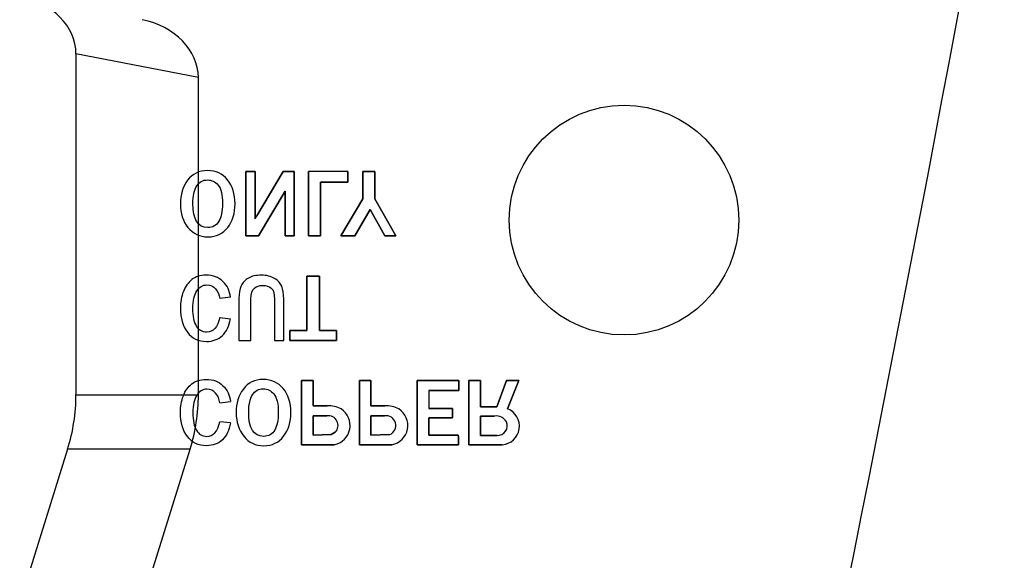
# Model space of a CAD drawing. Header units: inches. Extents: x -122 to 123, y -201 to 75.
# Tile 108 of 191: x -17.8 to -17.09, y 48.877 to 49.266. Entities that reach past the tile are written whole.
import ezdxf

# ---------------------------------------------------------------- set-up
doc = ezdxf.new("R2010")
doc.units = ezdxf.units.IN
doc.header["$MEASUREMENT"] = 0

msp = doc.modelspace()

# ---------------------------------------------------------------- linework, layer by layer
at = {"color": 7, "linetype": 'Continuous', "lineweight": 25}
for p, q in [((-17.67088, 49.22462), (-17.75909, 49.24177)), ((-17.75909, 49.24177), (-17.75909, 48.99619)), ((-17.67088, 48.99619), (-17.67088, 49.22462)), ((-17.63672, 49.15695), (-17.63001, 49.15695)), ((-17.63001, 49.15695), (-17.63672, 49.15695)), ((-17.63672, 49.11067), (-17.63672, 49.15695)), ((-17.63672, 49.15695), (-17.63672, 49.11067)), ((-17.63001, 49.15695), (-17.63001, 49.12304)), ((-17.63001, 49.12304), (-17.63001, 49.15695)), ((-17.62882, 49.12506), (-17.60987, 49.15695)), ((-17.60987, 49.15695), (-17.62882, 49.12506)), ((-17.60176, 49.15695), (-17.60987, 49.15695)), ((-17.60987, 49.15695), (-17.60176, 49.15695)), ((-17.60176, 49.11067), (-17.60176, 49.15695)), ((-17.60176, 49.15695), (-17.60176, 49.11067)), ((-17.59159, 49.11067), (-17.59159, 49.15692)), ((-17.59159, 49.15692), (-17.59159, 49.11067)), ((-17.56311, 49.14939), (-17.56311, 49.15695)), ((-17.56311, 49.15695), (-17.56311, 49.14939)), ((-17.55249, 49.15695), (-17.54364, 49.15695)), ((-17.54364, 49.15695), (-17.55249, 49.15695)), ((-17.55249, 49.13742), (-17.55249, 49.15695)), ((-17.55249, 49.15695), (-17.55249, 49.13742)), ((-17.54364, 49.15695), (-17.54364, 49.13742)), ((-17.54364, 49.13742), (-17.54364, 49.15695)), ((-17.58281, 49.14939), (-17.56311, 49.14939)), ((-17.56311, 49.14939), (-17.58281, 49.14939)), ((-17.58281, 49.14939), (-17.58281, 49.11067)), ((-17.58281, 49.11067), (-17.58281, 49.14939)), ((-17.60834, 49.14291), (-17.6275, 49.11067)), ((-17.6275, 49.11067), (-17.60834, 49.14291)), ((-17.60834, 49.11067), (-17.60834, 49.14291)), ((-17.60834, 49.14291), (-17.60834, 49.11067)), ((-17.56826, 49.11067), (-17.55249, 49.13742)), ((-17.55249, 49.13742), (-17.56826, 49.11067)), ((-17.54364, 49.13742), (-17.52865, 49.11067)), ((-17.52865, 49.11067), (-17.54364, 49.13742)), ((-17.54717, 49.12976), (-17.55815, 49.11067)), ((-17.55815, 49.11067), (-17.54717, 49.12976)), ((-17.53666, 49.11067), (-17.54717, 49.12976)), ((-17.54717, 49.12976), (-17.53666, 49.11067)), ((-17.6275, 49.11067), (-17.63672, 49.11067)), ((-17.63672, 49.11067), (-17.6275, 49.11067)), ((-17.60834, 49.11067), (-17.60176, 49.11067)), ((-17.60176, 49.11067), (-17.60834, 49.11067)), ((-17.58281, 49.11067), (-17.59159, 49.11067)), ((-17.59159, 49.11067), (-17.58281, 49.11067)), ((-17.55815, 49.11067), (-17.56826, 49.11067)), ((-17.56826, 49.11067), (-17.55815, 49.11067)), ((-17.52865, 49.11067), (-17.53666, 49.11067)), ((-17.53666, 49.11067), (-17.52865, 49.11067)), ((-17.59267, 49.08166), (-17.58372, 49.08166)), ((-17.58372, 49.08166), (-17.59267, 49.08166)), ((-17.59267, 49.04253), (-17.59267, 49.08166)), ((-17.59267, 49.08166), (-17.59267, 49.04253)), ((-17.58372, 49.08166), (-17.58372, 49.04253)), ((-17.58372, 49.04253), (-17.58372, 49.08166)), ((-17.64781, 49.06643), (-17.65554, 49.06558)), ((-17.64781, 49.06643), (-17.65554, 49.06558)), ((-17.65554, 49.05185), (-17.64781, 49.05104)), ((-17.65554, 49.05185), (-17.64781, 49.05104)), ((-17.60498, 49.04253), (-17.59267, 49.04253)), ((-17.59267, 49.04253), (-17.60498, 49.04253)), ((-17.60498, 49.03537), (-17.60498, 49.04253)), ((-17.60498, 49.04253), (-17.60498, 49.03537)), ((-17.57141, 49.04253), (-17.58372, 49.04253)), ((-17.58372, 49.04253), (-17.57141, 49.04253)), ((-17.57141, 49.04253), (-17.57141, 49.03537)), ((-17.57141, 49.03537), (-17.57141, 49.04253)), ((-17.60498, 49.03537), (-17.57141, 49.03537)), ((-17.57141, 49.03537), (-17.60498, 49.03537)), ((-17.59651, 49.00659), (-17.58816, 49.00659)), ((-17.58816, 49.00659), (-17.59651, 49.00659)), ((-17.59651, 48.96031), (-17.59651, 49.00659)), ((-17.59651, 49.00659), (-17.59651, 48.96031)), ((-17.58816, 49.00659), (-17.58816, 48.98825)), ((-17.58816, 48.98825), (-17.58816, 49.00659)), ((-17.5549, 49.00659), (-17.54656, 49.00659)), ((-17.54656, 49.00659), (-17.5549, 49.00659)), ((-17.5549, 48.96031), (-17.5549, 49.00659)), ((-17.5549, 49.00659), (-17.5549, 48.96031)), ((-17.54656, 49.00659), (-17.54656, 48.98825)), ((-17.54656, 48.98825), (-17.54656, 49.00659)), ((-17.51329, 49.00659), (-17.48322, 49.00659)), ((-17.48322, 49.00659), (-17.51329, 49.00659)), ((-17.51329, 48.96031), (-17.51329, 49.00659)), ((-17.51329, 49.00659), (-17.51329, 48.96031)), ((-17.48322, 48.99941), (-17.48322, 49.00659)), ((-17.48322, 49.00659), (-17.48322, 48.99941)), ((-17.47603, 49.00659), (-17.46769, 49.00659)), ((-17.46769, 49.00659), (-17.47603, 49.00659)), ((-17.47603, 48.96031), (-17.47603, 49.00659)), ((-17.47603, 49.00659), (-17.47603, 48.96031)), ((-17.46769, 49.00659), (-17.46769, 48.98757)), ((-17.46769, 48.98757), (-17.46769, 49.00659)), ((-17.45595, 48.98757), (-17.44877, 49.00659)), ((-17.44877, 49.00659), (-17.45595, 48.98757)), ((-17.44877, 49.00659), (-17.43995, 49.00659)), ((-17.43995, 49.00659), (-17.44877, 49.00659)), ((-17.43995, 49.00659), (-17.44805, 48.98615)), ((-17.44805, 48.98615), (-17.43995, 49.00659)), ((-17.75909, 48.99619), (-17.67088, 48.99619)), ((-17.48322, 48.99941), (-17.50494, 48.9994)), ((-17.50494, 48.9994), (-17.48322, 48.99941)), ((-17.65554, 48.99052), (-17.64781, 48.99137)), ((-17.65554, 48.99052), (-17.64781, 48.99137)), ((-17.58816, 48.98825), (-17.57803, 48.98825)), ((-17.57803, 48.98825), (-17.58816, 48.98825)), ((-17.54656, 48.98825), (-17.53643, 48.98825)), ((-17.53643, 48.98825), (-17.54656, 48.98825)), ((-17.46769, 48.98757), (-17.45595, 48.98757)), ((-17.45595, 48.98757), (-17.46769, 48.98757)), ((-17.58816, 48.98109), (-17.5783, 48.98109)), ((-17.58816, 48.96718), (-17.58816, 48.98109)), ((-17.58816, 48.98109), (-17.58816, 48.96718)), ((-17.5783, 48.98109), (-17.58816, 48.98109)), ((-17.54656, 48.98109), (-17.53669, 48.98109)), ((-17.54656, 48.96718), (-17.54656, 48.98109)), ((-17.54656, 48.98109), (-17.54656, 48.96718)), ((-17.53669, 48.98109), (-17.54656, 48.98109)), ((-17.50495, 48.98645), (-17.48773, 48.98645)), ((-17.48773, 48.98645), (-17.50495, 48.98645)), ((-17.48773, 48.98645), (-17.48773, 48.97974)), ((-17.48773, 48.97974), (-17.48773, 48.98645)), ((-17.46769, 48.98089), (-17.45758, 48.98089)), ((-17.46769, 48.96695), (-17.46769, 48.98089)), ((-17.46769, 48.98089), (-17.46769, 48.96695)), ((-17.45758, 48.98089), (-17.46769, 48.98089)), ((-17.64781, 48.97597), (-17.65554, 48.97679)), ((-17.64781, 48.97597), (-17.65554, 48.97679)), ((-17.48773, 48.97974), (-17.50495, 48.97974)), ((-17.50495, 48.97974), (-17.48773, 48.97974)), ((-17.50495, 48.97974), (-17.50495, 48.9672)), ((-17.50495, 48.9672), (-17.50495, 48.97974)), ((-17.5753, 48.96762), (-17.58816, 48.96718)), ((-17.58816, 48.96718), (-17.5753, 48.96762)), ((-17.57224, 48.96926), (-17.5753, 48.96762)), ((-17.5753, 48.96762), (-17.57224, 48.96926)), ((-17.53301, 48.96764), (-17.54656, 48.96718)), ((-17.54656, 48.96718), (-17.53301, 48.96764)), ((-17.50495, 48.9672), (-17.48379, 48.96719)), ((-17.48379, 48.96719), (-17.50495, 48.9672)), ((-17.48379, 48.96719), (-17.48352, 48.96612)), ((-17.48352, 48.96612), (-17.48379, 48.96719)), ((-17.48352, 48.96612), (-17.48352, 48.96031)), ((-17.48352, 48.96031), (-17.48352, 48.96612)), ((-17.45557, 48.967), (-17.46769, 48.96695)), ((-17.46769, 48.96695), (-17.45557, 48.967)), ((-17.57303, 48.96031), (-17.59651, 48.96031)), ((-17.59651, 48.96031), (-17.57303, 48.96031)), ((-17.53143, 48.96031), (-17.5549, 48.96031)), ((-17.5549, 48.96031), (-17.53143, 48.96031)), ((-17.48352, 48.96031), (-17.51329, 48.96031)), ((-17.51329, 48.96031), (-17.48352, 48.96031)), ((-17.452, 48.96031), (-17.47603, 48.96031)), ((-17.47603, 48.96031), (-17.452, 48.96031)), ((-17.7651, 48.95714), (-17.7931, 48.86752)), ((-17.67688, 48.95714), (-17.7651, 48.95714)), ((-17.76336, 48.6804), (-17.67688, 48.95714))]:
    msp.add_line(p, q, dxfattribs=at)
msp.add_circle((-17.3642, 49.12202), 0.08268, dxfattribs=at)
msp.add_circle((-17.3642, 49.12202), 0.08268, dxfattribs=at)
for centre, radius, start, end in [((-44.21821, 54.30796), 27.55906, 346.174886, 349.853055), ((-44.21821, 54.30796), 27.55906, 346.174886, 349.853055), ((-17.57159, 43.13952), 6.01744, 89.919248, 90.190453), ((-17.57159, 43.13952), 6.01744, 89.919248, 90.190453), ((-17.45211, 49.02001), 0.20557, 149.27075, 149.92178), ((-17.45211, 49.02001), 0.20557, 149.27075, 149.92178), ((-14.8916, 48.99034), 2.61335, 179.80131, 180.0853), ((-14.8916, 48.99034), 2.61335, 179.80131, 180.0853), ((-17.57655, 48.97156), 0.01676, 59.77798, 95.0846), ((-17.57655, 48.97156), 0.01676, 59.77798, 95.0846), ((-17.53494, 48.97156), 0.01676, 59.77798, 95.0846), ((-17.53494, 48.97156), 0.01676, 59.77798, 95.0846), ((-17.5773, 48.97414), 0.00703, 316.01725, 98.18348), ((-17.5773, 48.97414), 0.00703, 316.01725, 98.18348), ((-17.57571, 48.97415), 0.0141, 280.93906, 57.41521), ((-17.57571, 48.97415), 0.0141, 280.93906, 57.41521), ((-17.53569, 48.97414), 0.00703, 292.39471, 98.18348), ((-17.53569, 48.97414), 0.00703, 292.39471, 98.18348), ((-17.5341, 48.97415), 0.0141, 280.93906, 57.41521), ((-17.5341, 48.97415), 0.0141, 280.93906, 57.41521), ((-17.4561, 48.97292), 0.00811, 28.08554, 100.56437), ((-17.4561, 48.97292), 0.00811, 28.08554, 100.56437), ((-17.45302, 48.97368), 0.01341, 274.36655, 68.28575), ((-17.45302, 48.97368), 0.01341, 274.36655, 68.28575), ((-17.45527, 48.97392), 0.00693, 267.48422, 24.04601), ((-17.45527, 48.97392), 0.00693, 267.48422, 24.04601)]:
    msp.add_arc(centre, radius, start, end, dxfattribs=at)
for centre, major_axis, ratio, start_param, end_param in [((-17.80716, 49.24484), (-0.04747, 0.00923), 0.814108, 3.298538, 4.712385), ((-17.71894, 49.2277), (-0.04747, 0.00923), 0.814108, 3.298538, 4.712386), ((-17.95134, 48.99619), (-0.19225, 0), 0.819152, 2.890989, 3.141593), ((-17.86313, 48.99619), (-0.19225, 0), 0.819152, 2.890989, 3.141593)]:
    msp.add_ellipse(centre, major_axis=major_axis, ratio=ratio, start_param=start_param, end_param=end_param, dxfattribs=at)
for points in [[(-17.66436, 49.15766), (-17.67051, 49.15766), (-17.67529, 49.15536), (-17.67871, 49.15075)], [(-17.66436, 49.15766), (-17.67051, 49.15766), (-17.67529, 49.15536), (-17.67871, 49.15075)], [(-17.64993, 49.15107), (-17.65355, 49.15547), (-17.65837, 49.15766), (-17.66436, 49.15766)], [(-17.64993, 49.15107), (-17.65355, 49.15547), (-17.65837, 49.15766), (-17.66436, 49.15766)], [(-17.67211, 49.14663), (-17.67028, 49.14951), (-17.66768, 49.15095), (-17.66429, 49.15095)], [(-17.67211, 49.14663), (-17.67028, 49.14951), (-17.66768, 49.15095), (-17.66429, 49.15095)], [(-17.63481, 49.08033), (-17.63724, 49.07898), (-17.63898, 49.07712), (-17.64004, 49.07475)], [(-17.63481, 49.08033), (-17.63724, 49.07898), (-17.63898, 49.07712), (-17.64004, 49.07475)], [(-17.64781, 49.06643), (-17.6483, 49.07106), (-17.65009, 49.07488), (-17.65319, 49.07787)], [(-17.64781, 49.06643), (-17.6483, 49.07106), (-17.65009, 49.07488), (-17.65319, 49.07787)], [(-17.65319, 49.00281), (-17.65009, 48.99982), (-17.6483, 48.996), (-17.64781, 48.99137)], [(-17.65319, 49.00281), (-17.65009, 48.99982), (-17.6483, 48.996), (-17.64781, 48.99137)], [(-17.62414, 49.00731), (-17.63029, 49.00731), (-17.63508, 49.005), (-17.6385, 49.00039)], [(-17.62414, 49.00731), (-17.63029, 49.00731), (-17.63508, 49.005), (-17.6385, 49.00039)], [(-17.60972, 49.00071), (-17.61334, 49.00511), (-17.61815, 49.00731), (-17.62414, 49.00731)], [(-17.60972, 49.00071), (-17.61334, 49.00511), (-17.61815, 49.00731), (-17.62414, 49.00731)], [(-17.63189, 48.99627), (-17.63007, 48.99915), (-17.62746, 49.00059), (-17.62407, 49.00059)], [(-17.63189, 48.99627), (-17.63007, 48.99915), (-17.62746, 49.00059), (-17.62407, 49.00059)]]:
    msp.add_open_spline(points, degree=3, dxfattribs=at)
for points, knots in [([(-17.67871, 49.15075), (-17.68214, 49.14614), (-17.68385, 49.14044), (-17.68385, 49.13366), (-17.68385, 49.12692), (-17.68204, 49.12129), (-17.67839, 49.11675)], [0.125, 0.125, 0.125, 0.125, 0.25, 0.25, 0.25, 0.375, 0.375, 0.375, 0.375]), ([(-17.67871, 49.15075), (-17.68214, 49.14614), (-17.68385, 49.14044), (-17.68385, 49.13366), (-17.68385, 49.12692), (-17.68204, 49.12129), (-17.67839, 49.11675)], [0.125, 0.125, 0.125, 0.125, 0.25, 0.25, 0.25, 0.375, 0.375, 0.375, 0.375]), ([(-17.66429, 49.15095), (-17.66128, 49.15095), (-17.65874, 49.14971), (-17.65666, 49.14722), (-17.65458, 49.14473), (-17.65354, 49.14022), (-17.65354, 49.13369), (-17.65354, 49.12838), (-17.6544, 49.12421), (-17.65612, 49.1212)], [0, 0, 0, 0, 0.1428571, 0.1428571, 0.1428571, 0.2857143, 0.2857143, 0.2857143, 0.4285714, 0.4285714, 0.4285714, 0.4285714]), ([(-17.66429, 49.15095), (-17.66128, 49.15095), (-17.65874, 49.14971), (-17.65666, 49.14722), (-17.65458, 49.14473), (-17.65354, 49.14022), (-17.65354, 49.13369), (-17.65354, 49.12838), (-17.6544, 49.12421), (-17.65612, 49.1212)], [0, 0, 0, 0, 0.1428571, 0.1428571, 0.1428571, 0.2857143, 0.2857143, 0.2857143, 0.4285714, 0.4285714, 0.4285714, 0.4285714]), ([(-17.64973, 49.11675), (-17.64623, 49.12129), (-17.64449, 49.12696), (-17.64449, 49.13376), (-17.64449, 49.1409), (-17.6463, 49.14667), (-17.64993, 49.15107)], [0.625, 0.625, 0.625, 0.625, 0.75, 0.75, 0.75, 0.875, 0.875, 0.875, 0.875]), ([(-17.64973, 49.11675), (-17.64623, 49.12129), (-17.64449, 49.12696), (-17.64449, 49.13376), (-17.64449, 49.1409), (-17.6463, 49.14667), (-17.64993, 49.15107)], [0.625, 0.625, 0.625, 0.625, 0.75, 0.75, 0.75, 0.875, 0.875, 0.875, 0.875]), ([(-17.65612, 49.1212), (-17.65783, 49.11817), (-17.6605, 49.11667), (-17.66412, 49.11667), (-17.67126, 49.11667), (-17.67483, 49.12242), (-17.67483, 49.13393), (-17.67483, 49.13951), (-17.67392, 49.14374), (-17.67211, 49.14663)], [0.4285714, 0.4285714, 0.4285714, 0.4285714, 0.5714286, 0.5714286, 0.5714286, 0.7142857, 0.7142857, 0.7142857, 0.8571429, 0.8571429, 0.8571429, 0.8571429]), ([(-17.65612, 49.1212), (-17.65783, 49.11817), (-17.6605, 49.11667), (-17.66412, 49.11667), (-17.67126, 49.11667), (-17.67483, 49.12242), (-17.67483, 49.13393), (-17.67483, 49.13951), (-17.67392, 49.14374), (-17.67211, 49.14663)], [0.4285714, 0.4285714, 0.4285714, 0.4285714, 0.5714286, 0.5714286, 0.5714286, 0.7142857, 0.7142857, 0.7142857, 0.8571429, 0.8571429, 0.8571429, 0.8571429]), ([(-17.67839, 49.11675), (-17.67475, 49.11222), (-17.66995, 49.10996), (-17.66398, 49.10996), (-17.65797, 49.10996), (-17.65321, 49.11222), (-17.64973, 49.11675)], [0.375, 0.375, 0.375, 0.375, 0.5, 0.5, 0.5, 0.625, 0.625, 0.625, 0.625]), ([(-17.67839, 49.11675), (-17.67475, 49.11222), (-17.66995, 49.10996), (-17.66398, 49.10996), (-17.65797, 49.10996), (-17.65321, 49.11222), (-17.64973, 49.11675)], [0.375, 0.375, 0.375, 0.375, 0.5, 0.5, 0.5, 0.625, 0.625, 0.625, 0.625]), ([(-17.65319, 49.07787), (-17.65627, 49.08087), (-17.66032, 49.08237), (-17.66534, 49.08237), (-17.66956, 49.08237), (-17.673, 49.0813), (-17.67563, 49.07918)], [0.1111111, 0.1111111, 0.1111111, 0.1111111, 0.1666667, 0.1666667, 0.1666667, 0.2222222, 0.2222222, 0.2222222, 0.2222222]), ([(-17.65319, 49.07787), (-17.65627, 49.08087), (-17.66032, 49.08237), (-17.66534, 49.08237), (-17.66956, 49.08237), (-17.673, 49.0813), (-17.67563, 49.07918)], [0.1111111, 0.1111111, 0.1111111, 0.1111111, 0.1666667, 0.1666667, 0.1666667, 0.2222222, 0.2222222, 0.2222222, 0.2222222]), ([(-17.61602, 49.08002), (-17.61861, 49.08158), (-17.62177, 49.08237), (-17.6255, 49.08237), (-17.62927, 49.08237), (-17.63237, 49.08169), (-17.63481, 49.08033)], [0.1875, 0.1875, 0.1875, 0.1875, 0.25, 0.25, 0.25, 0.3125, 0.3125, 0.3125, 0.3125]), ([(-17.61602, 49.08002), (-17.61861, 49.08158), (-17.62177, 49.08237), (-17.6255, 49.08237), (-17.62927, 49.08237), (-17.63237, 49.08169), (-17.63481, 49.08033)], [0.1875, 0.1875, 0.1875, 0.1875, 0.25, 0.25, 0.25, 0.3125, 0.3125, 0.3125, 0.3125]), ([(-17.60942, 49.03537), (-17.60942, 49.03537), (-17.60942, 49.06511), (-17.60942, 49.06511), (-17.60942, 49.06913), (-17.60988, 49.07223), (-17.61078, 49.0744), (-17.61168, 49.07657), (-17.61343, 49.07844), (-17.61602, 49.08002)], [0, 0, 0, 0, 0.0625, 0.0625, 0.0625, 0.125, 0.125, 0.125, 0.1875, 0.1875, 0.1875, 0.1875]), ([(-17.60942, 49.03537), (-17.60942, 49.03537), (-17.60942, 49.06511), (-17.60942, 49.06511), (-17.60942, 49.06913), (-17.60988, 49.07223), (-17.61078, 49.0744), (-17.61168, 49.07657), (-17.61343, 49.07844), (-17.61602, 49.08002)], [0, 0, 0, 0, 0.0625, 0.0625, 0.0625, 0.125, 0.125, 0.125, 0.1875, 0.1875, 0.1875, 0.1875]), ([(-17.67563, 49.07918), (-17.67827, 49.07706), (-17.68029, 49.07418), (-17.68172, 49.07054), (-17.68314, 49.06689), (-17.68385, 49.06289), (-17.68385, 49.0585), (-17.68385, 49.05144), (-17.68218, 49.04571), (-17.67883, 49.04129)], [0.2222222, 0.2222222, 0.2222222, 0.2222222, 0.2777778, 0.2777778, 0.2777778, 0.3333333, 0.3333333, 0.3333333, 0.3888889, 0.3888889, 0.3888889, 0.3888889]), ([(-17.67563, 49.07918), (-17.67827, 49.07706), (-17.68029, 49.07418), (-17.68172, 49.07054), (-17.68314, 49.06689), (-17.68385, 49.06289), (-17.68385, 49.0585), (-17.68385, 49.05144), (-17.68218, 49.04571), (-17.67883, 49.04129)], [0.2222222, 0.2222222, 0.2222222, 0.2222222, 0.2777778, 0.2777778, 0.2777778, 0.3333333, 0.3333333, 0.3333333, 0.3888889, 0.3888889, 0.3888889, 0.3888889]), ([(-17.67205, 49.07106), (-17.6702, 49.07392), (-17.66775, 49.07535), (-17.66469, 49.07535), (-17.66225, 49.07535), (-17.66017, 49.07439), (-17.65846, 49.07247), (-17.65674, 49.07055), (-17.65576, 49.06825), (-17.65554, 49.06558)], [0.8333333, 0.8333333, 0.8333333, 0.8333333, 0.8888889, 0.8888889, 0.8888889, 0.9444444, 0.9444444, 0.9444444, 1, 1, 1, 1]), ([(-17.67205, 49.07106), (-17.6702, 49.07392), (-17.66775, 49.07535), (-17.66469, 49.07535), (-17.66225, 49.07535), (-17.66017, 49.07439), (-17.65846, 49.07247), (-17.65674, 49.07055), (-17.65576, 49.06825), (-17.65554, 49.06558)], [0.8333333, 0.8333333, 0.8333333, 0.8333333, 0.8888889, 0.8888889, 0.8888889, 0.9444444, 0.9444444, 0.9444444, 1, 1, 1, 1]), ([(-17.64004, 49.07475), (-17.64111, 49.07239), (-17.64164, 49.06938), (-17.64164, 49.06572), (-17.64164, 49.06572), (-17.64164, 49.03537), (-17.64164, 49.03537), (-17.64164, 49.03537), (-17.63313, 49.03537), (-17.63313, 49.03537), (-17.63313, 49.03537), (-17.63313, 49.06511), (-17.63313, 49.06511), (-17.63313, 49.06918), (-17.63227, 49.07185), (-17.63056, 49.07313)], [0.375, 0.375, 0.375, 0.375, 0.4375, 0.4375, 0.4375, 0.5, 0.5, 0.5, 0.5625, 0.5625, 0.5625, 0.625, 0.625, 0.625, 0.6875, 0.6875, 0.6875, 0.6875]), ([(-17.64004, 49.07475), (-17.64111, 49.07239), (-17.64164, 49.06938), (-17.64164, 49.06572), (-17.64164, 49.06572), (-17.64164, 49.03537), (-17.64164, 49.03537), (-17.64164, 49.03537), (-17.63313, 49.03537), (-17.63313, 49.03537), (-17.63313, 49.03537), (-17.63313, 49.06511), (-17.63313, 49.06511), (-17.63313, 49.06918), (-17.63227, 49.07185), (-17.63056, 49.07313)], [0.375, 0.375, 0.375, 0.375, 0.4375, 0.4375, 0.4375, 0.5, 0.5, 0.5, 0.5625, 0.5625, 0.5625, 0.625, 0.625, 0.625, 0.6875, 0.6875, 0.6875, 0.6875]), ([(-17.63056, 49.07313), (-17.62886, 49.07441), (-17.62687, 49.07505), (-17.62462, 49.07505), (-17.62202, 49.07505), (-17.61994, 49.07436), (-17.61838, 49.07299)], [0.6875, 0.6875, 0.6875, 0.6875, 0.75, 0.75, 0.75, 0.8125, 0.8125, 0.8125, 0.8125]), ([(-17.63056, 49.07313), (-17.62886, 49.07441), (-17.62687, 49.07505), (-17.62462, 49.07505), (-17.62202, 49.07505), (-17.61994, 49.07436), (-17.61838, 49.07299)], [0.6875, 0.6875, 0.6875, 0.6875, 0.75, 0.75, 0.75, 0.8125, 0.8125, 0.8125, 0.8125]), ([(-17.61838, 49.07299), (-17.61682, 49.07163), (-17.61604, 49.069), (-17.61604, 49.06511), (-17.61604, 49.06511), (-17.61604, 49.03537), (-17.61604, 49.03537), (-17.61604, 49.03537), (-17.60942, 49.03537), (-17.60942, 49.03537)], [0.8125, 0.8125, 0.8125, 0.8125, 0.875, 0.875, 0.875, 0.9375, 0.9375, 0.9375, 1, 1, 1, 1]), ([(-17.61838, 49.07299), (-17.61682, 49.07163), (-17.61604, 49.069), (-17.61604, 49.06511), (-17.61604, 49.06511), (-17.61604, 49.03537), (-17.61604, 49.03537), (-17.61604, 49.03537), (-17.60942, 49.03537), (-17.60942, 49.03537)], [0.8125, 0.8125, 0.8125, 0.8125, 0.875, 0.875, 0.875, 0.9375, 0.9375, 0.9375, 1, 1, 1, 1]), ([(-17.67224, 49.04573), (-17.67397, 49.04864), (-17.67483, 49.05285), (-17.67483, 49.05836), (-17.67483, 49.06397), (-17.6739, 49.0682), (-17.67205, 49.07106)], [0.7222222, 0.7222222, 0.7222222, 0.7222222, 0.7777778, 0.7777778, 0.7777778, 0.8333333, 0.8333333, 0.8333333, 0.8333333]), ([(-17.67224, 49.04573), (-17.67397, 49.04864), (-17.67483, 49.05285), (-17.67483, 49.05836), (-17.67483, 49.06397), (-17.6739, 49.0682), (-17.67205, 49.07106)], [0.7222222, 0.7222222, 0.7222222, 0.7222222, 0.7777778, 0.7777778, 0.7777778, 0.8333333, 0.8333333, 0.8333333, 0.8333333]), ([(-17.67883, 49.04129), (-17.67549, 49.03687), (-17.67089, 49.03466), (-17.66503, 49.03466), (-17.66044, 49.03466), (-17.65662, 49.03607), (-17.65357, 49.0389), (-17.65052, 49.04173), (-17.6486, 49.04577), (-17.64781, 49.05104)], [0.3888889, 0.3888889, 0.3888889, 0.3888889, 0.4444444, 0.4444444, 0.4444444, 0.5, 0.5, 0.5, 0.5555556, 0.5555556, 0.5555556, 0.5555556]), ([(-17.67883, 49.04129), (-17.67549, 49.03687), (-17.67089, 49.03466), (-17.66503, 49.03466), (-17.66044, 49.03466), (-17.65662, 49.03607), (-17.65357, 49.0389), (-17.65052, 49.04173), (-17.6486, 49.04577), (-17.64781, 49.05104)], [0.3888889, 0.3888889, 0.3888889, 0.3888889, 0.4444444, 0.4444444, 0.4444444, 0.5, 0.5, 0.5, 0.5555556, 0.5555556, 0.5555556, 0.5555556]), ([(-17.65554, 49.05185), (-17.65696, 49.04487), (-17.6601, 49.04137), (-17.66497, 49.04137), (-17.66809, 49.04137), (-17.67051, 49.04283), (-17.67224, 49.04573)], [0.6111111, 0.6111111, 0.6111111, 0.6111111, 0.6666667, 0.6666667, 0.6666667, 0.7222222, 0.7222222, 0.7222222, 0.7222222]), ([(-17.65554, 49.05185), (-17.65696, 49.04487), (-17.6601, 49.04137), (-17.66497, 49.04137), (-17.66809, 49.04137), (-17.67051, 49.04283), (-17.67224, 49.04573)], [0.6111111, 0.6111111, 0.6111111, 0.6111111, 0.6666667, 0.6666667, 0.6666667, 0.7222222, 0.7222222, 0.7222222, 0.7222222]), ([(-17.67883, 48.96623), (-17.68218, 48.97064), (-17.68385, 48.97638), (-17.68385, 48.98343), (-17.68385, 48.98782), (-17.68314, 48.99183), (-17.68172, 48.99547), (-17.68029, 48.99911), (-17.67827, 49.002), (-17.67563, 49.00412)], [0.6111111, 0.6111111, 0.6111111, 0.6111111, 0.6666667, 0.6666667, 0.6666667, 0.7222222, 0.7222222, 0.7222222, 0.7777778, 0.7777778, 0.7777778, 0.7777778]), ([(-17.67883, 48.96623), (-17.68218, 48.97064), (-17.68385, 48.97638), (-17.68385, 48.98343), (-17.68385, 48.98782), (-17.68314, 48.99183), (-17.68172, 48.99547), (-17.68029, 48.99911), (-17.67827, 49.002), (-17.67563, 49.00412)], [0.6111111, 0.6111111, 0.6111111, 0.6111111, 0.6666667, 0.6666667, 0.6666667, 0.7222222, 0.7222222, 0.7222222, 0.7777778, 0.7777778, 0.7777778, 0.7777778]), ([(-17.67563, 49.00412), (-17.673, 49.00624), (-17.66956, 49.00731), (-17.66534, 49.00731), (-17.66032, 49.00731), (-17.65627, 49.00581), (-17.65319, 49.00281)], [0.7777778, 0.7777778, 0.7777778, 0.7777778, 0.8333333, 0.8333333, 0.8333333, 0.8888889, 0.8888889, 0.8888889, 0.8888889]), ([(-17.67563, 49.00412), (-17.673, 49.00624), (-17.66956, 49.00731), (-17.66534, 49.00731), (-17.66032, 49.00731), (-17.65627, 49.00581), (-17.65319, 49.00281)], [0.7777778, 0.7777778, 0.7777778, 0.7777778, 0.8333333, 0.8333333, 0.8333333, 0.8888889, 0.8888889, 0.8888889, 0.8888889]), ([(-17.67205, 48.996), (-17.6739, 48.99314), (-17.67483, 48.98891), (-17.67483, 48.9833), (-17.67483, 48.97778), (-17.67397, 48.97357), (-17.67224, 48.97066)], [0.1666667, 0.1666667, 0.1666667, 0.1666667, 0.2222222, 0.2222222, 0.2222222, 0.2777778, 0.2777778, 0.2777778, 0.2777778]), ([(-17.67205, 48.996), (-17.6739, 48.99314), (-17.67483, 48.98891), (-17.67483, 48.9833), (-17.67483, 48.97778), (-17.67397, 48.97357), (-17.67224, 48.97066)], [0.1666667, 0.1666667, 0.1666667, 0.1666667, 0.2222222, 0.2222222, 0.2222222, 0.2777778, 0.2777778, 0.2777778, 0.2777778]), ([(-17.65554, 48.99052), (-17.65576, 48.99319), (-17.65674, 48.99548), (-17.65846, 48.9974), (-17.66017, 48.99932), (-17.66225, 49.00029), (-17.66469, 49.00029), (-17.66775, 49.00029), (-17.6702, 48.99886), (-17.67205, 48.996)], [0, 0, 0, 0, 0.0555556, 0.0555556, 0.0555556, 0.1111111, 0.1111111, 0.1111111, 0.1666667, 0.1666667, 0.1666667, 0.1666667]), ([(-17.65554, 48.99052), (-17.65576, 48.99319), (-17.65674, 48.99548), (-17.65846, 48.9974), (-17.66017, 48.99932), (-17.66225, 49.00029), (-17.66469, 49.00029), (-17.66775, 49.00029), (-17.6702, 48.99886), (-17.67205, 48.996)], [0, 0, 0, 0, 0.0555556, 0.0555556, 0.0555556, 0.1111111, 0.1111111, 0.1111111, 0.1666667, 0.1666667, 0.1666667, 0.1666667]), ([(-17.6385, 49.00039), (-17.64193, 48.99578), (-17.64364, 48.99008), (-17.64364, 48.9833), (-17.64364, 48.97656), (-17.64182, 48.97093), (-17.63818, 48.96639)], [0.125, 0.125, 0.125, 0.125, 0.25, 0.25, 0.25, 0.375, 0.375, 0.375, 0.375]), ([(-17.6385, 49.00039), (-17.64193, 48.99578), (-17.64364, 48.99008), (-17.64364, 48.9833), (-17.64364, 48.97656), (-17.64182, 48.97093), (-17.63818, 48.96639)], [0.125, 0.125, 0.125, 0.125, 0.25, 0.25, 0.25, 0.375, 0.375, 0.375, 0.375]), ([(-17.6159, 48.97084), (-17.61762, 48.96782), (-17.62029, 48.96631), (-17.6239, 48.96631), (-17.63104, 48.96631), (-17.63462, 48.97206), (-17.63462, 48.98357), (-17.63462, 48.98915), (-17.63371, 48.99338), (-17.63189, 48.99627)], [0.4285714, 0.4285714, 0.4285714, 0.4285714, 0.5714286, 0.5714286, 0.5714286, 0.7142857, 0.7142857, 0.7142857, 0.8571429, 0.8571429, 0.8571429, 0.8571429]), ([(-17.6159, 48.97084), (-17.61762, 48.96782), (-17.62029, 48.96631), (-17.6239, 48.96631), (-17.63104, 48.96631), (-17.63462, 48.97206), (-17.63462, 48.98357), (-17.63462, 48.98915), (-17.63371, 48.99338), (-17.63189, 48.99627)], [0.4285714, 0.4285714, 0.4285714, 0.4285714, 0.5714286, 0.5714286, 0.5714286, 0.7142857, 0.7142857, 0.7142857, 0.8571429, 0.8571429, 0.8571429, 0.8571429]), ([(-17.62407, 49.00059), (-17.62107, 49.00059), (-17.61853, 48.99935), (-17.61644, 48.99686), (-17.61436, 48.99437), (-17.61332, 48.98986), (-17.61332, 48.98333), (-17.61332, 48.97802), (-17.61418, 48.97385), (-17.6159, 48.97084)], [0, 0, 0, 0, 0.1428571, 0.1428571, 0.1428571, 0.2857143, 0.2857143, 0.2857143, 0.4285714, 0.4285714, 0.4285714, 0.4285714]), ([(-17.62407, 49.00059), (-17.62107, 49.00059), (-17.61853, 48.99935), (-17.61644, 48.99686), (-17.61436, 48.99437), (-17.61332, 48.98986), (-17.61332, 48.98333), (-17.61332, 48.97802), (-17.61418, 48.97385), (-17.6159, 48.97084)], [0, 0, 0, 0, 0.1428571, 0.1428571, 0.1428571, 0.2857143, 0.2857143, 0.2857143, 0.4285714, 0.4285714, 0.4285714, 0.4285714]), ([(-17.60951, 48.96639), (-17.60601, 48.97093), (-17.60427, 48.9766), (-17.60427, 48.9834), (-17.60427, 48.99054), (-17.60608, 48.99631), (-17.60972, 49.00071)], [0.625, 0.625, 0.625, 0.625, 0.75, 0.75, 0.75, 0.875, 0.875, 0.875, 0.875]), ([(-17.60951, 48.96639), (-17.60601, 48.97093), (-17.60427, 48.9766), (-17.60427, 48.9834), (-17.60427, 48.99054), (-17.60608, 48.99631), (-17.60972, 49.00071)], [0.625, 0.625, 0.625, 0.625, 0.75, 0.75, 0.75, 0.875, 0.875, 0.875, 0.875]), ([(-17.64781, 48.97597), (-17.6486, 48.9707), (-17.65052, 48.96666), (-17.65357, 48.96383), (-17.65662, 48.96101), (-17.66044, 48.9596), (-17.66503, 48.9596), (-17.67089, 48.9596), (-17.67549, 48.96181), (-17.67883, 48.96623)], [0.4444444, 0.4444444, 0.4444444, 0.4444444, 0.5, 0.5, 0.5, 0.5555556, 0.5555556, 0.5555556, 0.6111111, 0.6111111, 0.6111111, 0.6111111]), ([(-17.64781, 48.97597), (-17.6486, 48.9707), (-17.65052, 48.96666), (-17.65357, 48.96383), (-17.65662, 48.96101), (-17.66044, 48.9596), (-17.66503, 48.9596), (-17.67089, 48.9596), (-17.67549, 48.96181), (-17.67883, 48.96623)], [0.4444444, 0.4444444, 0.4444444, 0.4444444, 0.5, 0.5, 0.5, 0.5555556, 0.5555556, 0.5555556, 0.6111111, 0.6111111, 0.6111111, 0.6111111]), ([(-17.67224, 48.97066), (-17.67051, 48.96776), (-17.66809, 48.96631), (-17.66497, 48.96631), (-17.6601, 48.96631), (-17.65696, 48.9698), (-17.65554, 48.97679)], [0.2777778, 0.2777778, 0.2777778, 0.2777778, 0.3333333, 0.3333333, 0.3333333, 0.3888889, 0.3888889, 0.3888889, 0.3888889]), ([(-17.67224, 48.97066), (-17.67051, 48.96776), (-17.66809, 48.96631), (-17.66497, 48.96631), (-17.6601, 48.96631), (-17.65696, 48.9698), (-17.65554, 48.97679)], [0.2777778, 0.2777778, 0.2777778, 0.2777778, 0.3333333, 0.3333333, 0.3333333, 0.3888889, 0.3888889, 0.3888889, 0.3888889]), ([(-17.63818, 48.96639), (-17.63454, 48.96186), (-17.62974, 48.9596), (-17.62377, 48.9596), (-17.61775, 48.9596), (-17.613, 48.96186), (-17.60951, 48.96639)], [0.375, 0.375, 0.375, 0.375, 0.5, 0.5, 0.5, 0.625, 0.625, 0.625, 0.625]), ([(-17.63818, 48.96639), (-17.63454, 48.96186), (-17.62974, 48.9596), (-17.62377, 48.9596), (-17.61775, 48.9596), (-17.613, 48.96186), (-17.60951, 48.96639)], [0.375, 0.375, 0.375, 0.375, 0.5, 0.5, 0.5, 0.625, 0.625, 0.625, 0.625])]:
    msp.add_open_spline(points, degree=3, knots=knots, dxfattribs=at)

doc.saveas('drawing.dxf')
